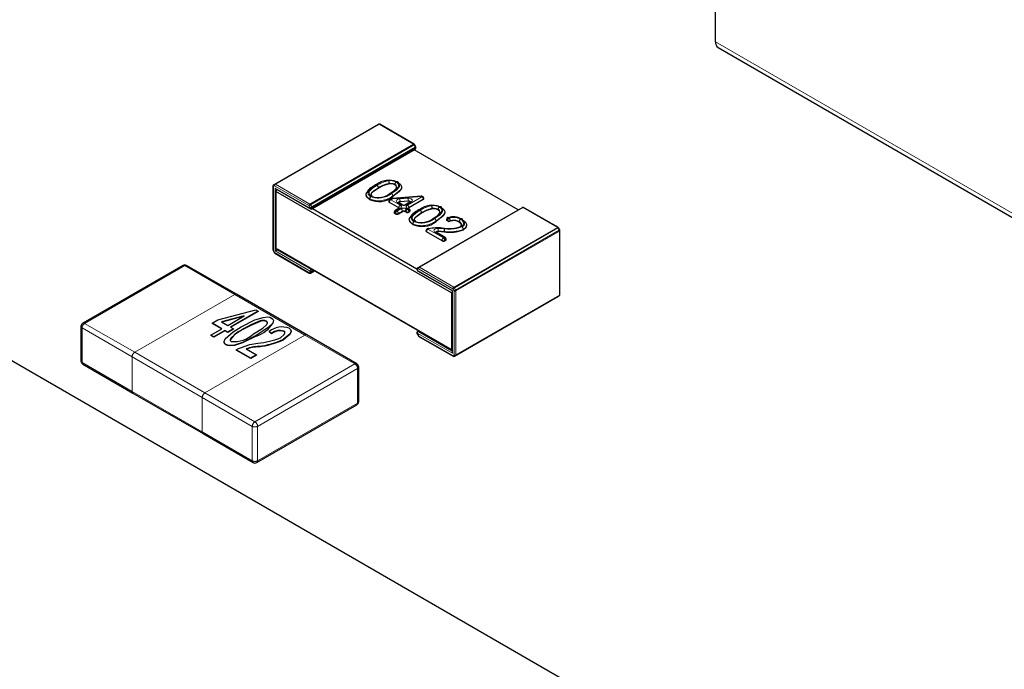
# Model space of a CAD drawing. Header units: millimetres. Extents: x 95 to 199, y 62 to 150.
# Tile 27 of 37: x 163.49 to 167.46, y 117.99 to 120.61. Entities that reach past the tile are written whole.
import ezdxf

# ---------------------------------------------------------------- set-up
doc = ezdxf.new("R2010")
doc.units = ezdxf.units.MM
doc.linetypes.add('PHANTOM', pattern=[12.7, 6.35, -1.27, 1.27, -1.27, 1.27, -1.27])

msp = doc.modelspace()

# ---------------------------------------------------------------- linework, layer by layer
at = {"color": 7, "linetype": 'Continuous', "lineweight": 25}
for p, q in [((166.2974, 120.5168), (166.2974, 121.3361)), ((166.3079, 120.4936), (167.9244, 119.5604)), ((164.5222, 119.9438), (164.9394, 120.1846)), ((165.0828, 120.1047), (164.9444, 120.1846)), ((165.0897, 120.0942), (165.0847, 120.1028)), ((164.6707, 119.8441), (165.0878, 120.085)), ((165.5025, 119.8403), (165.0833, 120.0823)), ((165.0903, 120.0893), (165.0903, 120.0917)), ((164.5172, 119.9409), (164.5222, 119.9438)), ((164.9824, 119.9467), (164.9824, 119.9451)), ((165.0052, 119.9425), (165.0052, 119.9408)), ((164.5147, 119.9366), (164.5147, 119.6786)), ((164.5232, 119.928), (164.5267, 119.9243)), ((164.5267, 119.9243), (164.6657, 119.8441)), ((164.5267, 119.9138), (164.5313, 119.9217)), ((165.2338, 119.5055), (164.5267, 119.9138)), ((164.5267, 119.9138), (164.5267, 119.6851)), ((164.8893, 119.9022), (164.8893, 119.8995)), ((164.9394, 119.9294), (164.9394, 119.9278)), ((164.9039, 119.8838), (164.9039, 119.8821)), ((164.9811, 119.8746), (164.9811, 119.8729)), ((165.0215, 119.8477), (164.9835, 119.8697)), ((164.9921, 119.8855), (164.9851, 119.8815)), ((165.1122, 119.8953), (164.9955, 119.8865)), ((165.0343, 119.8614), (165.0201, 119.8696)), ((165.0591, 119.8746), (165.0264, 119.8722)), ((165.0675, 119.8721), (165.049, 119.8614)), ((165.1201, 119.8814), (165.0618, 119.8477)), ((165.1185, 119.8932), (165.1167, 119.8942)), ((165.1225, 119.8847), (165.1225, 119.8863)), ((164.6732, 119.8456), (165.0945, 119.6023)), ((165.0029, 119.8302), (165.0029, 119.8286)), ((165.0084, 119.8234), (165.0052, 119.8253)), ((165.0231, 119.8465), (165.0069, 119.8371)), ((165.036, 119.8328), (165.0197, 119.8234)), ((165.0231, 119.8465), (165.0231, 119.8464)), ((165.0505, 119.831), (165.0473, 119.8328)), ((165.0633, 119.8447), (165.0602, 119.8465)), ((165.065, 119.8328), (165.0618, 119.831)), ((165.0673, 119.8361), (165.0673, 119.8377)), ((165.102, 119.609), (165.5192, 119.8499)), ((165.1134, 119.8289), (165.1134, 119.8273)), ((165.1565, 119.8462), (165.1565, 119.8446)), ((165.1793, 119.842), (165.1793, 119.8404)), ((165.6627, 119.7699), (165.5242, 119.8499)), ((165.0634, 119.8017), (165.0634, 119.799)), ((165.0779, 119.7833), (165.0779, 119.7817)), ((165.2134, 119.8017), (165.2134, 119.8001)), ((165.2179, 119.7953), (165.2152, 119.7972)), ((165.2647, 119.7927), (165.2647, 119.7911)), ((165.131, 119.7562), (165.131, 119.7546)), ((165.1955, 119.7154), (165.1334, 119.7513)), ((165.2084, 119.7291), (165.1717, 119.7503)), ((165.2039, 119.7532), (165.2039, 119.7516)), ((165.2712, 119.7725), (165.2733, 119.7745)), ((165.2817, 119.7619), (165.2817, 119.7603)), ((165.6695, 119.7594), (165.6645, 119.7681)), ((165.6702, 119.499), (165.6702, 119.7569)), ((165.2101, 119.7173), (165.2069, 119.7154)), ((165.2124, 119.7205), (165.2124, 119.7222)), ((164.5153, 119.6761), (164.5203, 119.6675)), ((164.5222, 119.6657), (164.6607, 119.5857)), ((164.5232, 119.6749), (164.5303, 119.679)), ((164.5267, 119.6851), (165.2338, 119.2769)), ((164.5338, 119.681), (164.5267, 119.6851)), ((164.5338, 119.681), (164.5303, 119.679)), ((165.2359, 119.2757), (164.5338, 119.681)), ((164.1515, 119.6165), (163.7485, 119.3838)), ((164.3681, 119.5002), (164.1665, 119.6165)), ((164.6657, 119.5857), (164.6823, 119.5953)), ((165.0945, 119.6018), (165.0945, 119.5994)), ((165.097, 119.6062), (165.102, 119.609)), ((165.097, 119.5951), (165.2359, 119.5149)), ((165.2359, 119.5091), (165.2338, 119.5055)), ((165.2338, 119.5055), (165.2338, 119.2769)), ((165.2359, 119.5149), (165.2374, 119.5158)), ((165.2359, 119.5149), (165.2359, 119.2676)), ((164.6509, 119.3369), (164.3681, 119.5002)), ((165.2455, 119.251), (165.6627, 119.4918)), ((165.6627, 119.4918), (165.6677, 119.4947)), ((164.2925, 119.3978), (164.4462, 119.4382)), ((164.4555, 119.4328), (164.3437, 119.3683)), ((164.4555, 119.4312), (164.3452, 119.3675)), ((164.4462, 119.4382), (164.4555, 119.4328)), ((164.4555, 119.4328), (164.4555, 119.4312)), ((164.2692, 119.3844), (164.2925, 119.3978)), ((164.3088, 119.3616), (164.2692, 119.3844)), ((164.2692, 119.3844), (164.2692, 119.3828)), ((164.3989, 119.4135), (164.3071, 119.3894)), ((164.3071, 119.3894), (164.3321, 119.375)), ((164.3937, 119.4105), (164.309, 119.3883)), ((164.3321, 119.375), (164.3989, 119.4135)), ((164.4624, 119.393), (164.4624, 119.3913)), ((164.488, 119.3925), (164.488, 119.3909)), ((163.741, 119.3708), (163.741, 119.232)), ((164.2646, 119.336), (164.3088, 119.3616)), ((164.3074, 119.3607), (164.2692, 119.3828)), ((164.3205, 119.3548), (164.2762, 119.3293)), ((164.3205, 119.3532), (164.2762, 119.3277)), ((164.3321, 119.3481), (164.3205, 119.3548)), ((164.3205, 119.3548), (164.3205, 119.3532)), ((164.3321, 119.3465), (164.3205, 119.3532)), ((164.3554, 119.3616), (164.3321, 119.3481)), ((164.3554, 119.3599), (164.3321, 119.3465)), ((164.3321, 119.3481), (164.3321, 119.3465)), ((164.3437, 119.3683), (164.3554, 119.3616)), ((164.3554, 119.3616), (164.3554, 119.3599)), ((164.5091, 119.3427), (164.4997, 119.3508)), ((164.4997, 119.3508), (164.4997, 119.3492)), ((164.5091, 119.3411), (164.4997, 119.3492)), ((164.5583, 119.352), (164.5583, 119.3503)), ((165.0945, 119.3463), (165.0945, 119.3439)), ((165.1016, 119.3533), (165.097, 119.3506)), ((164.2762, 119.3293), (164.2646, 119.336)), ((164.2646, 119.336), (164.2646, 119.3344)), ((164.2762, 119.3277), (164.2646, 119.3344)), ((164.2762, 119.3293), (164.2762, 119.3277)), ((164.5091, 119.3427), (164.5091, 119.3411)), ((164.5567, 119.3192), (164.5567, 119.3175)), ((164.8524, 119.2205), (164.6509, 119.3369)), ((165.0952, 119.3414), (165.1002, 119.3328)), ((165.102, 119.3309), (165.2405, 119.251)), ((163.4079, 119.2647), (166.9463, 117.2221)), ((164.3251, 119.2984), (164.3251, 119.2968)), ((164.4252, 119.2433), (164.367, 119.2769)), ((164.367, 119.2769), (164.367, 119.2752)), ((164.4252, 119.2416), (164.367, 119.2752)), ((164.4066, 119.2809), (164.4485, 119.2567)), ((164.4567, 119.2909), (164.4567, 119.2893)), ((165.2338, 119.2769), (165.2359, 119.2757)), ((165.2359, 119.2676), (165.2374, 119.2626)), ((164.4485, 119.2567), (164.4252, 119.2433)), ((164.4485, 119.2551), (164.4252, 119.2416)), ((164.4252, 119.2433), (164.4252, 119.2416)), ((164.4485, 119.2567), (164.4485, 119.2551)), ((163.7485, 119.219), (163.95, 119.1027)), ((164.8599, 119.0687), (164.8599, 119.2075)), ((163.95, 119.1027), (164.2329, 118.9394)), ((164.4494, 118.8231), (164.8524, 119.0557)), ((164.2329, 118.9394), (164.4344, 118.8231))]:
    msp.add_line(p, q, dxfattribs=at)
at = {"color": 8, "linetype": 'PHANTOM', "lineweight": 18}
for p, q in [((166.2974, 120.5168), (167.9139, 119.5837)), ((164.9419, 120.1844), (164.5247, 119.9435)), ((165.0803, 120.1044), (164.9419, 120.1844)), ((164.6632, 119.8636), (165.0803, 120.1044)), ((165.0828, 120.1018), (164.6657, 119.8609)), ((165.0878, 120.0931), (165.0828, 120.1018)), ((164.6707, 119.8523), (165.0878, 120.0931)), ((165.0889, 120.0896), (164.6717, 119.8488)), ((164.6717, 119.8464), (165.0889, 120.0872)), ((165.0889, 120.0872), (165.0889, 120.0896)), ((164.5247, 119.9435), (164.6632, 119.8636)), ((164.5211, 119.9374), (164.5161, 119.9345)), ((164.5161, 119.9345), (164.5161, 119.6766)), ((164.6596, 119.8575), (164.5211, 119.9374)), ((164.5232, 119.928), (164.6646, 119.8464)), ((164.5232, 119.6749), (164.5232, 119.928)), ((164.5303, 119.9223), (164.5303, 119.9199)), ((164.6657, 119.8609), (164.6707, 119.8523)), ((165.0215, 119.8494), (164.9835, 119.8713)), ((164.9835, 119.8713), (164.9835, 119.8697)), ((164.9961, 119.8851), (164.9891, 119.8811)), ((164.9891, 119.8811), (165.0271, 119.8592)), ((165.1127, 119.8938), (164.9961, 119.8851)), ((164.9974, 119.8959), (164.9974, 119.8943)), ((165.0303, 119.861), (165.0161, 119.8692)), ((165.0253, 119.8849), (165.0581, 119.8874)), ((165.0591, 119.8763), (165.0264, 119.8738)), ((165.0264, 119.8738), (165.0264, 119.8722)), ((165.0715, 119.8717), (165.053, 119.861)), ((165.0562, 119.8592), (165.1145, 119.8928)), ((165.0591, 119.8746), (165.0591, 119.8763)), ((165.1201, 119.883), (165.0618, 119.8494)), ((165.1145, 119.8928), (165.1127, 119.8938)), ((165.1201, 119.8814), (165.1201, 119.883)), ((164.6646, 119.8488), (164.6596, 119.8575)), ((164.6646, 119.8464), (164.6646, 119.8488)), ((164.6717, 119.8488), (164.6717, 119.8464)), ((165.0084, 119.8251), (165.0052, 119.8269)), ((165.0052, 119.8269), (165.0052, 119.8253)), ((165.0084, 119.8234), (165.0084, 119.8251)), ((165.0271, 119.8461), (165.0109, 119.8367)), ((165.0109, 119.8367), (165.0141, 119.8349)), ((165.0141, 119.8349), (165.0303, 119.8443)), ((165.036, 119.8345), (165.0197, 119.8251)), ((165.0197, 119.8251), (165.0197, 119.8234)), ((165.0215, 119.8477), (165.0215, 119.8494)), ((165.036, 119.8328), (165.036, 119.8345)), ((165.0505, 119.8326), (165.0473, 119.8345)), ((165.0473, 119.8345), (165.0473, 119.8328)), ((165.0505, 119.831), (165.0505, 119.8326)), ((165.053, 119.8443), (165.0562, 119.8424)), ((165.0593, 119.8443), (165.0562, 119.8461)), ((165.0562, 119.8424), (165.0593, 119.8443)), ((165.0618, 119.8494), (165.0618, 119.8477)), ((165.065, 119.8345), (165.0618, 119.8326)), ((165.0618, 119.8326), (165.0618, 119.831)), ((165.065, 119.8328), (165.065, 119.8345)), ((165.5217, 119.8496), (165.1045, 119.6088)), ((165.6602, 119.7697), (165.5217, 119.8496)), ((165.1714, 119.7954), (165.1714, 119.7938)), ((165.2179, 119.7969), (165.2152, 119.7988)), ((165.2152, 119.7988), (165.2152, 119.7972)), ((165.2179, 119.7953), (165.2179, 119.7969)), ((165.2214, 119.8082), (165.2241, 119.8064)), ((165.2285, 119.796), (165.2285, 119.7943)), ((165.1955, 119.7171), (165.1334, 119.753)), ((165.1334, 119.753), (165.1334, 119.7513)), ((165.1425, 119.7639), (165.139, 119.7627)), ((165.139, 119.7627), (165.2012, 119.7269)), ((165.2044, 119.7287), (165.1677, 119.7499)), ((165.1796, 119.7545), (165.1796, 119.7529)), ((165.243, 119.5288), (165.6602, 119.7697)), ((165.6627, 119.7671), (165.2455, 119.5262)), ((165.2505, 119.5175), (165.6677, 119.7584)), ((165.6687, 119.7549), (165.2515, 119.5141)), ((165.6677, 119.7584), (165.6627, 119.7671)), ((165.6687, 119.497), (165.6687, 119.7549)), ((165.1955, 119.7154), (165.1955, 119.7171)), ((165.2012, 119.7269), (165.2044, 119.7287)), ((165.2101, 119.7189), (165.2069, 119.7171)), ((165.2069, 119.7171), (165.2069, 119.7154)), ((165.2101, 119.7173), (165.2101, 119.7189)), ((164.5161, 119.6766), (164.5211, 119.6679)), ((164.5211, 119.6679), (164.6596, 119.588)), ((164.6646, 119.5933), (164.5232, 119.6749)), ((164.5303, 119.6831), (164.5303, 119.679)), ((164.5303, 119.679), (164.6682, 119.5994)), ((164.159, 119.6157), (163.756, 119.3831)), ((164.3606, 119.4994), (164.159, 119.6157)), ((164.6596, 119.588), (164.6646, 119.5909)), ((164.6646, 119.5909), (164.6646, 119.5933)), ((164.6707, 119.5886), (164.6657, 119.5857)), ((164.6682, 119.5994), (164.6717, 119.6014)), ((164.6823, 119.5953), (164.6707, 119.5886)), ((164.6788, 119.5974), (164.6717, 119.5933)), ((164.6717, 119.5909), (164.6808, 119.5962)), ((164.6717, 119.5933), (164.6717, 119.5909)), ((165.101, 119.6027), (165.096, 119.5998)), ((165.096, 119.5998), (165.096, 119.5974)), ((165.096, 119.5974), (165.2374, 119.5158)), ((165.2394, 119.5227), (165.101, 119.6027)), ((165.1045, 119.6088), (165.243, 119.5288)), ((165.2374, 119.5158), (165.2374, 119.2626)), ((165.2444, 119.5141), (165.2394, 119.5227)), ((165.2444, 119.2562), (165.2444, 119.5141)), ((165.2455, 119.5262), (165.2505, 119.5175)), ((165.2515, 119.5141), (165.2515, 119.2562)), ((163.9575, 119.2667), (164.3606, 119.4994)), ((164.6434, 119.3361), (164.3606, 119.4994)), ((165.6677, 119.4947), (165.2505, 119.2539)), ((165.2515, 119.2562), (165.6687, 119.497)), ((163.756, 119.3831), (163.9575, 119.2667)), ((163.9469, 119.2484), (163.7454, 119.3647)), ((163.7454, 119.3647), (163.7454, 119.2259)), ((164.3985, 119.3622), (164.3985, 119.3606)), ((165.096, 119.3443), (165.096, 119.3419)), ((165.2374, 119.2626), (165.096, 119.3443)), ((165.103, 119.3524), (165.0995, 119.3504)), ((165.0995, 119.3504), (165.2359, 119.2716)), ((164.6434, 119.3361), (164.2404, 119.1035)), ((164.4473, 119.334), (164.4473, 119.3323)), ((164.8449, 119.2198), (164.6434, 119.3361)), ((165.096, 119.3419), (165.101, 119.3332)), ((165.101, 119.3332), (165.2394, 119.2533)), ((163.9575, 119.2667), (164.2404, 119.1035)), ((163.7454, 119.2259), (163.9469, 119.1096)), ((164.2297, 119.0851), (163.9469, 119.2484)), ((163.9469, 119.2484), (163.9469, 119.1096)), ((165.2394, 119.2533), (165.2444, 119.2562)), ((165.2505, 119.2539), (165.2455, 119.251)), ((164.4419, 118.9871), (164.8449, 119.2198)), ((164.8555, 119.2014), (164.4525, 118.9687)), ((164.8555, 119.0626), (164.8555, 119.2014)), ((163.9469, 119.1096), (164.2297, 118.9463)), ((164.4313, 118.9687), (164.2297, 119.0851)), ((164.2297, 118.9463), (164.2297, 119.0851)), ((164.2404, 119.1035), (164.4419, 118.9871)), ((164.4525, 118.8299), (164.8555, 119.0626)), ((164.4313, 118.8299), (164.4313, 118.9687)), ((164.4525, 118.9687), (164.4525, 118.8299)), ((164.2297, 118.9463), (164.4313, 118.8299))]:
    msp.add_line(p, q, dxfattribs=at)
at = {"color": 8, "linetype": 'PHANTOM', "lineweight": 18, "flags": 128}
for points in [[(164.9444, 120.1846), (164.9438, 120.1848), (164.9432, 120.1848), (164.9425, 120.1847), (164.9419, 120.1844), (164.9419, 120.1844)], [(165.0828, 120.1047), (165.0823, 120.1049), (165.0817, 120.1049), (165.081, 120.1047), (165.0803, 120.1044), (165.0803, 120.1044)], [(165.0847, 120.1028), (165.0846, 120.1028), (165.0844, 120.1027), (165.084, 120.1024), (165.0835, 120.1021), (165.0828, 120.1018), (165.0828, 120.1018)], [(165.0897, 120.0942), (165.0896, 120.0941), (165.0894, 120.094), (165.089, 120.0938), (165.0885, 120.0935), (165.0878, 120.0931), (165.0878, 120.0931)], [(165.0889, 120.0896), (165.0895, 120.0901), (165.09, 120.0906), (165.0902, 120.0911), (165.0903, 120.0917), (165.0903, 120.0917)], [(165.0889, 120.0872), (165.0895, 120.0877), (165.09, 120.0882), (165.0902, 120.0887), (165.0903, 120.0893), (165.0903, 120.0893)], [(164.9113, 119.8946), (164.9077, 119.8969), (164.903, 119.9024), (164.9015, 119.9097), (164.9042, 119.9168), (164.916, 119.9279), (164.9338, 119.9392)], [(165.0109, 119.9523), (165.012, 119.9516), (165.0182, 119.9461), (165.0208, 119.9392), (165.0194, 119.9321), (165.0062, 119.9188), (164.9885, 119.9075)], [(164.9917, 119.9057), (165.0142, 119.9212), (165.0239, 119.9341), (165.0245, 119.9404), (165.0213, 119.9465), (165.0143, 119.9523), (165.0129, 119.9531)], [(164.5147, 119.9366), (164.5148, 119.936), (164.515, 119.9355), (164.5155, 119.935), (164.5161, 119.9345), (164.5161, 119.9345)], [(164.9394, 119.9294), (164.9223, 119.9185), (164.9116, 119.9085), (164.9095, 119.9029), (164.9097, 119.9021)], [(164.6657, 119.8609), (164.6649, 119.8605), (164.6641, 119.86), (164.6633, 119.8596), (164.6624, 119.8591), (164.6616, 119.8586), (164.6608, 119.8582), (164.6602, 119.8578), (164.6596, 119.8575)], [(165.0161, 119.8692), (165.0134, 119.8713), (165.0118, 119.8737), (165.0114, 119.8762), (165.0123, 119.8787), (165.0143, 119.881), (165.0173, 119.8829), (165.0211, 119.8842), (165.0253, 119.8849)], [(165.0581, 119.8874), (165.063, 119.8873), (165.0677, 119.8863), (165.0717, 119.8846), (165.0745, 119.8823), (165.076, 119.8796), (165.0759, 119.8767), (165.0744, 119.874), (165.0715, 119.8717)], [(164.6707, 119.8523), (164.6699, 119.8519), (164.6691, 119.8514), (164.6683, 119.8509), (164.6674, 119.8504), (164.6666, 119.8499), (164.6658, 119.8495), (164.6652, 119.8491), (164.6646, 119.8488)], [(164.6707, 119.8441), (164.6711, 119.8445), (164.6714, 119.845), (164.6716, 119.8456), (164.6717, 119.8464), (164.6717, 119.8464)], [(165.0853, 119.7941), (165.0818, 119.7965), (165.077, 119.8019), (165.0756, 119.8092), (165.0782, 119.8163), (165.09, 119.8274), (165.1079, 119.8388)], [(165.1134, 119.8289), (165.0963, 119.818), (165.0856, 119.8081), (165.0836, 119.8025), (165.0837, 119.8016)], [(165.185, 119.8518), (165.186, 119.8511), (165.1923, 119.8456), (165.1949, 119.8387), (165.1934, 119.8317), (165.1803, 119.8184), (165.1626, 119.8071)], [(165.1657, 119.8052), (165.1882, 119.8207), (165.198, 119.8336), (165.1986, 119.84), (165.1953, 119.846), (165.1883, 119.8518), (165.1869, 119.8527)], [(165.5217, 119.8496), (165.5224, 119.85), (165.523, 119.8501), (165.5236, 119.8501), (165.5242, 119.8499), (165.5242, 119.8499)], [(165.2705, 119.8024), (165.2765, 119.7981), (165.2813, 119.7919), (165.2823, 119.7856), (165.2795, 119.779), (165.2735, 119.774), (165.2728, 119.7736), (165.2725, 119.7734)], [(165.2759, 119.7717), (165.2804, 119.7747), (165.2855, 119.7811), (165.2864, 119.788), (165.2832, 119.7948), (165.2747, 119.802), (165.2725, 119.8032)], [(165.1677, 119.7499), (165.1648, 119.7521), (165.1633, 119.7548), (165.1631, 119.7576), (165.1645, 119.7603), (165.1671, 119.7626), (165.1709, 119.7644), (165.1753, 119.7654), (165.1802, 119.7656)], [(165.2039, 119.7532), (165.1917, 119.7539), (165.1796, 119.7545)], [(165.1802, 119.7656), (165.1923, 119.765), (165.2045, 119.7644)], [(165.6602, 119.7697), (165.6609, 119.77), (165.6615, 119.7702), (165.6621, 119.7701), (165.6627, 119.7699), (165.6627, 119.7699)], [(165.6627, 119.7671), (165.6633, 119.7674), (165.6638, 119.7677), (165.6642, 119.7679), (165.6644, 119.7681), (165.6645, 119.7681)], [(165.6677, 119.7584), (165.6683, 119.7588), (165.6688, 119.7591), (165.6692, 119.7593), (165.6694, 119.7594), (165.6695, 119.7594)], [(165.6687, 119.7549), (165.6693, 119.7553), (165.6698, 119.7558), (165.6701, 119.7564), (165.6702, 119.7569), (165.6702, 119.7569)], [(164.5147, 119.6786), (164.5148, 119.6781), (164.515, 119.6775), (164.5155, 119.677), (164.5161, 119.6766), (164.5161, 119.6766)], [(164.5153, 119.6761), (164.5153, 119.6761), (164.5154, 119.6762), (164.5157, 119.6764), (164.5161, 119.6766), (164.5161, 119.6766)], [(164.5203, 119.6675), (164.5203, 119.6675), (164.5204, 119.6675), (164.5207, 119.6677), (164.5211, 119.6679), (164.5211, 119.6679)], [(164.5222, 119.6657), (164.5217, 119.666), (164.5214, 119.6665), (164.5212, 119.6672), (164.5211, 119.6679), (164.5211, 119.6679)], [(165.0945, 119.6018), (165.0946, 119.6013), (165.0949, 119.6007), (165.0953, 119.6002), (165.096, 119.5998), (165.096, 119.5998)], [(165.0945, 119.5994), (165.0946, 119.5989), (165.0949, 119.5983), (165.0953, 119.5978), (165.096, 119.5974), (165.096, 119.5974)], [(165.097, 119.5951), (165.0965, 119.5955), (165.0962, 119.596), (165.096, 119.5966), (165.096, 119.5974), (165.096, 119.5974)], [(165.2394, 119.5227), (165.24, 119.523), (165.2407, 119.5234), (165.2414, 119.5239), (165.2422, 119.5243), (165.2431, 119.5248), (165.2439, 119.5253), (165.2447, 119.5258), (165.2455, 119.5262)], [(165.2444, 119.5141), (165.245, 119.5144), (165.2457, 119.5148), (165.2464, 119.5152), (165.2472, 119.5157), (165.2481, 119.5162), (165.2489, 119.5167), (165.2497, 119.5171), (165.2505, 119.5175)], [(165.6687, 119.497), (165.6693, 119.4974), (165.6698, 119.4979), (165.6701, 119.4985), (165.6702, 119.499), (165.6702, 119.499)], [(165.0945, 119.3463), (165.0946, 119.3457), (165.0949, 119.3452), (165.0953, 119.3447), (165.096, 119.3443), (165.096, 119.3443)], [(165.0945, 119.3439), (165.0946, 119.3434), (165.0949, 119.3428), (165.0953, 119.3423), (165.096, 119.3419), (165.096, 119.3419)], [(165.0995, 119.3504), (165.0988, 119.3507), (165.0981, 119.3509), (165.0975, 119.3508), (165.097, 119.3506), (165.097, 119.3506)], [(165.0952, 119.3414), (165.0952, 119.3414), (165.0953, 119.3415), (165.0955, 119.3416), (165.096, 119.3419), (165.096, 119.3419)], [(165.1002, 119.3328), (165.1002, 119.3328), (165.1003, 119.3328), (165.1005, 119.333), (165.101, 119.3332), (165.101, 119.3332)]]:
    msp.add_lwpolyline(points, dxfattribs=at)
at = {"color": 7, "linetype": 'Continuous', "lineweight": 25, "flags": 128}
for points in [[(164.9248, 119.9378), (164.9249, 119.939), (164.9252, 119.94), (164.9257, 119.9408), (164.9264, 119.9414), (164.9273, 119.9417), (164.9283, 119.9417), (164.9293, 119.9415), (164.9304, 119.941)], [(164.9824, 119.9451), (164.9567, 119.9368), (164.9394, 119.9278)], [(164.9829, 119.9043), (164.9829, 119.9043), (164.9999, 119.9152), (165.0117, 119.9269), (165.0128, 119.9325), (165.0108, 119.9378), (165.0061, 119.9419), (165.0052, 119.9425)], [(165.0184, 119.9499), (165.0185, 119.9499), (165.0285, 119.9419), (165.0325, 119.9345), (165.0317, 119.9265), (165.021, 119.9123), (165.01, 119.9037), (164.9974, 119.8959)], [(165.0127, 119.9303), (165.0128, 119.9308), (165.0108, 119.9362), (165.0052, 119.9408)], [(165.0129, 119.9531), (165.014, 119.9537), (165.015, 119.9539), (165.016, 119.9539), (165.0168, 119.9536), (165.0175, 119.953), (165.018, 119.9522), (165.0183, 119.9511), (165.0184, 119.9499)], [(164.8897, 119.9022), (164.8894, 119.9036), (164.8895, 119.9047)], [(164.9039, 119.8821), (164.8916, 119.8929), (164.89, 119.9006)], [(164.9394, 119.9278), (164.9146, 119.9105), (164.9106, 119.9054), (164.9096, 119.9004)], [(164.9154, 119.8948), (164.9146, 119.8953), (164.911, 119.8983), (164.9097, 119.9005), (164.9097, 119.9021)], [(165.0322, 119.93), (165.0325, 119.9271), (165.0288, 119.9196), (164.9974, 119.8943)], [(165.0201, 119.8696), (165.0192, 119.8702), (165.0192, 119.8703)], [(165.0684, 119.8727), (165.0684, 119.8728), (165.0678, 119.8723), (165.0675, 119.8721), (165.0675, 119.8721)], [(165.0231, 119.8464), (165.0225, 119.847), (165.0215, 119.8477)], [(165.0241, 119.8472), (165.0238, 119.8469), (165.0231, 119.8465)], [(165.0602, 119.8465), (165.0597, 119.8468), (165.0592, 119.8472), (165.0592, 119.8472)], [(165.0618, 119.8477), (165.0608, 119.847), (165.0602, 119.8464)], [(165.1134, 119.8273), (165.0887, 119.81), (165.0847, 119.8049), (165.0837, 119.7999)], [(165.0989, 119.8373), (165.099, 119.8385), (165.0993, 119.8395), (165.0998, 119.8403), (165.1005, 119.8409), (165.1013, 119.8412), (165.1023, 119.8413), (165.1034, 119.841), (165.1045, 119.8405)], [(165.1565, 119.8446), (165.1307, 119.8363), (165.1134, 119.8273)], [(165.157, 119.8038), (165.157, 119.8038), (165.174, 119.8147), (165.1858, 119.8264), (165.1869, 119.832), (165.1849, 119.8373), (165.1802, 119.8415), (165.1793, 119.842)], [(165.1925, 119.8494), (165.1925, 119.8494), (165.2025, 119.8415), (165.2065, 119.8341), (165.2058, 119.826), (165.195, 119.8118), (165.184, 119.8032), (165.1714, 119.7954)], [(165.2063, 119.8295), (165.2065, 119.8266), (165.2028, 119.8191), (165.1714, 119.7938)], [(165.1868, 119.8298), (165.1869, 119.8303), (165.1848, 119.8358), (165.1793, 119.8404)], [(165.1869, 119.8527), (165.188, 119.8532), (165.1891, 119.8534), (165.19, 119.8534), (165.1909, 119.8531), (165.1916, 119.8525), (165.1921, 119.8517), (165.1924, 119.8507), (165.1925, 119.8494)], [(165.0638, 119.8017), (165.0634, 119.8031), (165.0635, 119.8042)], [(165.0779, 119.7817), (165.0657, 119.7925), (165.064, 119.8001)], [(165.0894, 119.7943), (165.0887, 119.7948), (165.085, 119.7978), (165.0838, 119.8), (165.0838, 119.8016)], [(165.2736, 119.7777), (165.2739, 119.7815), (165.2706, 119.7867), (165.2647, 119.7911)], [(165.2781, 119.8), (165.278, 119.8013), (165.2777, 119.8023), (165.2771, 119.8031), (165.2765, 119.8037), (165.2756, 119.804), (165.2747, 119.804), (165.2736, 119.8038), (165.2725, 119.8032)], [(165.2781, 119.8), (165.2781, 119.8), (165.2904, 119.7902), (165.2944, 119.7819), (165.2933, 119.7734), (165.287, 119.7655), (165.2817, 119.7619)], [(165.1402, 119.765), (165.1395, 119.7648), (165.1362, 119.7637)], [(165.1717, 119.7503), (165.1708, 119.7509), (165.1708, 119.7509)], [(165.2942, 119.7779), (165.2945, 119.7771), (165.291, 119.768), (165.2817, 119.7603)], [(164.3867, 119.3689), (164.4422, 119.397), (164.4745, 119.4073), (164.4926, 119.4089), (164.5015, 119.4076), (164.5091, 119.4046)], [(164.4624, 119.393), (164.425, 119.3768), (164.3985, 119.3622)], [(164.4624, 119.3913), (164.425, 119.3752), (164.3985, 119.3606)], [(164.4357, 119.3407), (164.4732, 119.3642), (164.4884, 119.3775), (164.4921, 119.3852), (164.4915, 119.3891), (164.488, 119.3925)], [(164.5091, 119.4046), (164.5143, 119.4002), (164.5166, 119.395), (164.5144, 119.3845), (164.4959, 119.3661), (164.4473, 119.334)], [(164.4912, 119.3817), (164.4921, 119.3835), (164.4915, 119.3875), (164.488, 119.3909)], [(164.3215, 119.3207), (164.3548, 119.3491), (164.3867, 119.3689)], [(164.3985, 119.3622), (164.3611, 119.3388), (164.346, 119.3255), (164.3423, 119.3179), (164.3427, 119.3139), (164.3461, 119.3105)], [(164.5444, 119.3255), (164.5595, 119.3378), (164.5627, 119.3451), (164.5618, 119.3488), (164.5583, 119.352)], [(164.5795, 119.3639), (164.5856, 119.3586), (164.5876, 119.3523), (164.5824, 119.3399), (164.5567, 119.3192)], [(164.5865, 119.3541), (164.5876, 119.3507), (164.5824, 119.3383), (164.5567, 119.3175)], [(164.5622, 119.3457), (164.5618, 119.3472), (164.5583, 119.3503)], [(164.3251, 119.2984), (164.319, 119.304), (164.3174, 119.3105), (164.3215, 119.3207)], [(164.3251, 119.2968), (164.319, 119.3023), (164.318, 119.3064)], [(164.4473, 119.334), (164.3919, 119.3059), (164.3596, 119.2957), (164.3415, 119.294), (164.3326, 119.2953), (164.3251, 119.2984)], [(164.4473, 119.3323), (164.3919, 119.3043), (164.3596, 119.294), (164.3415, 119.2924), (164.3326, 119.2937), (164.3251, 119.2968)], [(164.367, 119.2769), (164.3761, 119.2818), (164.3837, 119.2853)], [(164.3837, 119.2853), (164.4213, 119.2978), (164.4539, 119.3035)]]:
    msp.add_lwpolyline(points, dxfattribs=at)
at = {"color": 7, "linetype": 'Continuous', "lineweight": 25}
for centre, radius, start, end in [((166.3229, 120.5143), 0.0256, 174.3796, 234.302), ((164.9419, 120.1803), 0.005, 60.0027, 120.0054), ((165.0803, 120.1003), 0.005, 30, 60.0027), ((165.0853, 120.0893), 0.005, 299.9973, 0), ((165.0853, 120.0917), 0.005, 0, 30), ((164.5197, 119.9366), 0.005, 120.0054, 180), ((164.954, 119.8823), 0.0633, 111.8493, 153.3592), ((164.9819, 119.8773), 0.0819, 67.8284, 128.9355), ((164.927, 119.9289), 0.0124, 2.5205, 56.7134), ((164.939, 119.9468), 0.0434, 359.8395, 14.6261), ((164.9873, 119.9075), 0.0378, 61.6892, 97.373), ((165.0174, 119.942), 0.0122, 122.2108, 177.598), ((164.9502, 119.8752), 0.0675, 112.0898, 154.1382), ((164.8964, 119.9038), 0.00692, 80.9703, 172.9118), ((164.9386, 119.9685), 0.0788, 249.7165, 309.326), ((164.9413, 119.9598), 0.0863, 244.2495, 310.5149), ((164.9163, 119.8832), 0.0125, 123.5433, 177.4343), ((164.9135, 119.8917), 0.00365, 58.8546, 127.7186), ((164.9891, 119.8746), 0.008, 119.9973, 180), ((164.9851, 119.8733), 0.00402, 185.6948, 245.6253), ((164.9961, 119.8786), 0.008, 94.2725, 119.9973), ((165.0264, 119.8634), 0.00878, 90.2366, 135.3753), ((165.0417, 119.8752), 0.0156, 242.381, 297.5802), ((165.0606, 119.865), 0.00971, 46.0596, 98.972), ((165.1127, 119.8873), 0.008, 60.0027, 94.2725), ((165.1145, 119.8863), 0.008, 0, 60.0027), ((165.1185, 119.8851), 0.00402, 294.3747, 354.3052), ((164.6682, 119.8484), 0.005, 240.0027, 299.9973), ((165.0109, 119.8302), 0.008, 119.9973, 180), ((165.0069, 119.829), 0.00402, 185.6948, 245.6253), ((165.0141, 119.8344), 0.0123, 242.6097, 297.3903), ((165.0417, 119.8219), 0.0123, 62.6097, 117.3903), ((165.0562, 119.8419), 0.0123, 242.6097, 297.3903), ((165.0593, 119.8377), 0.008, 0, 60.0027), ((165.1243, 119.7747), 0.0675, 112.0898, 154.1382), ((165.0633, 119.8365), 0.00402, 294.3747, 354.3052), ((165.1281, 119.7818), 0.0633, 111.8493, 153.3592), ((165.156, 119.7768), 0.0819, 67.8284, 128.9355), ((165.101, 119.8284), 0.0124, 2.5205, 56.7134), ((165.113, 119.8463), 0.0434, 359.8395, 14.6261), ((165.1613, 119.8071), 0.0378, 61.6892, 97.373), ((165.1915, 119.8415), 0.0122, 122.2108, 177.598), ((165.5217, 119.8456), 0.005, 60.0027, 120.0054), ((165.0704, 119.8033), 0.00692, 80.9703, 172.9118), ((165.1154, 119.8594), 0.0863, 244.2495, 310.5149), ((165.0904, 119.7827), 0.0125, 123.5433, 177.4343), ((165.1126, 119.868), 0.0788, 249.7165, 309.326), ((165.0875, 119.7912), 0.00365, 58.8546, 127.7186), ((165.2214, 119.8017), 0.008, 110.1241, 180), ((165.217, 119.8003), 0.00361, 183.2584, 240.2024), ((165.2242, 119.8058), 0.0122, 239.1555, 290.8205), ((165.2193, 119.8065), 0.00279, 38.8151, 102.0154), ((165.2418, 119.7533), 0.0587, 58.4501, 110.3678), ((165.2431, 119.7544), 0.0425, 59.4967, 110.1154), ((165.2768, 119.7921), 0.0121, 121.2794, 177.1267), ((165.2653, 119.7822), 0.00899, 289.9133, 347.4859), ((165.139, 119.7562), 0.008, 110.7235, 180), ((165.135, 119.7549), 0.00394, 184.9843, 246.3359), ((165.1405, 119.7627), 0.00234, 30.7124, 96.5022), ((165.1789, 119.5992), 0.1686, 84.0876, 102.4642), ((165.1785, 119.7431), 0.00984, 83.8203, 133.3663), ((165.1068, 118.1115), 1.643, 86.615, 87.4624), ((165.2213, 119.9241), 0.1591, 260.9185, 288.7649), ((165.3025, 119.7533), 0.0986, 173.5264, 180.0107), ((165.2273, 119.8942), 0.1446, 260.6502, 292.0729), ((165.2703, 119.7706), 0.0036, 50.7245, 120.049), ((165.2696, 119.7613), 0.0121, 2.7425, 58.4913), ((165.6602, 119.7656), 0.005, 30, 60.0027), ((165.6652, 119.7569), 0.005, 0, 30), ((165.2012, 119.7263), 0.0123, 242.6097, 297.3903), ((165.2044, 119.7222), 0.008, 0, 60.0027), ((165.2084, 119.7209), 0.00402, 294.3747, 354.3052), ((164.5197, 119.6786), 0.005, 180, 210), ((164.5247, 119.67), 0.005, 210, 240.0027), ((164.159, 119.6035), 0.015, 60.0027, 119.9973), ((164.6632, 119.59), 0.005, 240.0027, 300.0054), ((165.0995, 119.6018), 0.005, 120.0054, 180), ((165.0995, 119.5994), 0.005, 180, 240.0027), ((165.6652, 119.499), 0.005, 300.0054, 0), ((163.756, 119.3708), 0.015, 119.9973, 180), ((164.4151, 119.4426), 0.1149, 286.2599, 330.447), ((164.4746, 119.3581), 0.0369, 68.7703, 109.3506), ((164.4746, 119.3565), 0.0369, 68.7703, 109.3506), ((164.4299, 119.2627), 0.1029, 107.7896, 147.479), ((164.5512, 119.2868), 0.0821, 69.8573, 128.8075), ((164.5418, 119.304), 0.0507, 71.0125, 130.2057), ((164.5418, 119.3024), 0.0507, 71.0125, 130.2057), ((165.0995, 119.3463), 0.005, 119.9973, 180), ((165.0995, 119.3439), 0.005, 180, 210), ((164.3585, 119.4217), 0.1119, 263.6362, 313.6501), ((164.4298, 119.6002), 0.2977, 274.6616, 292.6581), ((164.4243, 119.5968), 0.3076, 276.0483, 295.5076), ((164.4243, 119.5951), 0.3076, 276.0483, 295.5076), ((165.1045, 119.3353), 0.005, 210, 240.0027), ((164.4871, 119.0091), 0.2835, 96.1618, 106.4874), ((164.4868, 119.0091), 0.2818, 96.1318, 106.1219), ((163.756, 119.232), 0.015, 180, 240.0027), ((165.243, 119.2553), 0.005, 240.0027, 300.0054), ((164.8449, 119.2075), 0.015, 0, 60.0027), ((164.8449, 119.0687), 0.015, 299.9973, 0), ((164.4419, 118.8361), 0.015, 240.0027, 299.9973)]:
    msp.add_arc(centre, radius, start, end, dxfattribs=at)
at = {"color": 8, "linetype": 'PHANTOM', "lineweight": 18}
for centre, radius, start, end in [((164.9404, 120.1823), 0.00251, 54.3818, 114.314), ((165.0765, 120.0983), 0.00721, 28.8556, 58.0453), ((165.0817, 120.0894), 0.00721, 1.9565, 31.1437), ((165.0865, 120.0869), 0.0024, 304.0564, 7.2558), ((164.5199, 119.9372), 0.00461, 126.3512, 215.1851), ((164.5249, 119.9401), 0.00461, 126.3512, 215.1851), ((164.5288, 119.9371), 0.00768, 122.6055, 177.3945), ((164.5232, 119.9415), 0.00251, 54.3818, 114.314), ((165.0084, 119.8187), 0.1418, 101.1267, 121.738), ((165.0055, 119.827), 0.1219, 100.9093, 122.8494), ((164.9871, 119.9071), 0.0511, 62.2426, 96.853), ((164.987, 119.9075), 0.0394, 62.4359, 96.6262), ((164.915, 119.907), 0.0257, 190.5929, 244.3966), ((164.9152, 119.9104), 0.0178, 179.2724, 251.0527), ((164.9403, 119.9696), 0.082, 247.887, 308.7695), ((164.9852, 119.8953), 0.0122, 2.6726, 57.8422), ((164.6673, 119.8571), 0.00768, 122.6055, 177.3945), ((164.6593, 119.8575), 0.00721, 28.8556, 58.0453), ((164.9397, 119.9737), 0.0968, 248.2493, 306.5151), ((164.9851, 119.875), 0.00402, 185.6948, 245.6253), ((164.9958, 119.8707), 0.0123, 122.6055, 177.3945), ((164.9868, 119.8778), 0.00402, 54.3818, 114.314), ((164.9937, 119.8818), 0.00402, 54.3818, 114.314), ((164.9944, 119.8852), 0.0017, 355.0831, 49.7327), ((165.0184, 119.866), 0.00402, 65.686, 125.6182), ((165.026, 119.8665), 0.00732, 86.7286, 151.7937), ((165.0338, 119.8488), 0.0123, 122.6055, 177.3945), ((164.9658, 119.8738), 0.0606, 359.9946, 10.5619), ((165.0247, 119.8526), 0.00699, 290.7834, 69.2166), ((165.0327, 119.8578), 0.00392, 63.9024, 126.3961), ((165.0417, 119.8828), 0.0246, 242.6097, 297.3903), ((165.0506, 119.8578), 0.00392, 53.5925, 116.2247), ((165.0586, 119.8526), 0.00699, 110.7834, 249.2166), ((165.0495, 119.8488), 0.0123, 2.6055, 57.3945), ((164.9985, 119.8763), 0.0606, 359.9946, 10.5619), ((165.061, 119.8682), 0.00823, 30.564, 102.9193), ((165.0691, 119.8684), 0.00402, 54.3818, 114.314), ((165.1111, 119.894), 0.0017, 355.0831, 49.7327), ((165.1151, 119.8905), 0.00402, 65.686, 125.6182), ((165.1168, 119.8896), 0.00402, 65.686, 125.6182), ((165.1078, 119.8825), 0.0123, 2.6055, 57.3945), ((165.1185, 119.8867), 0.00402, 294.3747, 354.3052), ((164.6682, 119.8556), 0.00769, 242.6097, 297.3903), ((164.6682, 119.8532), 0.00769, 242.6097, 297.3903), ((164.667, 119.8461), 0.0024, 172.7442, 235.9437), ((164.6645, 119.8485), 0.00721, 1.9565, 31.1437), ((165.0069, 119.8306), 0.00402, 185.6948, 245.6253), ((165.0175, 119.8264), 0.0123, 122.6055, 177.3945), ((165.0086, 119.8334), 0.00402, 54.3818, 114.314), ((165.0207, 119.8245), 0.0123, 122.6055, 177.3945), ((165.0141, 119.836), 0.0123, 242.6097, 297.3903), ((165.0075, 119.8245), 0.0123, 2.6055, 57.3945), ((165.0196, 119.8454), 0.00434, 18.3022, 64.4449), ((165.0248, 119.8428), 0.00402, 54.3818, 114.314), ((165.0417, 119.8224), 0.0246, 62.6097, 117.3903), ((165.0237, 119.8339), 0.0123, 2.6055, 57.3945), ((165.0417, 119.8235), 0.0123, 62.6097, 117.3903), ((165.0596, 119.8339), 0.0123, 122.6055, 177.3945), ((165.0628, 119.8321), 0.0123, 122.6055, 177.3945), ((165.0562, 119.8435), 0.0123, 242.6097, 297.3903), ((165.0585, 119.8428), 0.00402, 65.686, 125.6182), ((165.0495, 119.8321), 0.0123, 2.6055, 57.3945), ((165.0617, 119.841), 0.00402, 65.686, 125.6182), ((165.0527, 119.8339), 0.0123, 2.6055, 57.3945), ((165.0637, 119.8455), 0.00433, 115.534, 161.9097), ((165.0633, 119.8381), 0.00402, 294.3747, 354.3052), ((165.1824, 119.7182), 0.1418, 101.1267, 121.738), ((165.1795, 119.7266), 0.1219, 100.9093, 122.8494), ((165.1612, 119.8066), 0.0511, 62.2426, 96.853), ((165.161, 119.807), 0.0394, 62.4359, 96.6262), ((165.5202, 119.8476), 0.00251, 54.3818, 114.314), ((165.089, 119.8065), 0.0257, 190.5929, 244.3966), ((165.0893, 119.8099), 0.0178, 179.2724, 251.0527), ((165.1138, 119.8732), 0.0968, 248.2493, 306.5151), ((165.1144, 119.8691), 0.082, 247.887, 308.7695), ((165.1592, 119.7948), 0.0122, 2.6726, 57.8422), ((165.217, 119.8019), 0.00361, 183.2584, 240.2024), ((165.2266, 119.7981), 0.0113, 116.9171, 176.655), ((165.2292, 119.7962), 0.0113, 116.9171, 176.655), ((165.2242, 119.8074), 0.0122, 239.1555, 290.8205), ((165.2431, 119.7551), 0.0547, 59.9118, 110.3342), ((165.2133, 119.7956), 0.0152, 1.2738, 44.7175), ((165.2432, 119.7565), 0.0421, 59.2337, 110.3785), ((165.2596, 119.7791), 0.0146, 4.8765, 69.5704), ((165.135, 119.7566), 0.00394, 184.9843, 246.3359), ((165.1457, 119.7524), 0.0123, 122.6055, 177.3945), ((165.1368, 119.7609), 0.00286, 40.0199, 102.8757), ((165.17, 119.7466), 0.00402, 65.686, 125.6182), ((165.1782, 119.7463), 0.00829, 80.3093, 148.7941), ((165.2853, 119.7545), 0.1057, 173.9613, 180.0105), ((165.2265, 119.9033), 0.1517, 261.411, 291.3121), ((165.2257, 119.91), 0.1472, 261.7027, 289.9295), ((165.6564, 119.7636), 0.00721, 28.8556, 58.0453), ((165.6615, 119.7547), 0.00721, 1.9565, 31.1437), ((165.2078, 119.7165), 0.0123, 122.6055, 177.3945), ((165.2012, 119.728), 0.0123, 242.6097, 297.3903), ((165.1946, 119.7165), 0.0123, 2.6055, 57.3945), ((165.2067, 119.7254), 0.00402, 65.686, 125.6182), ((165.1978, 119.7183), 0.0123, 2.6055, 57.3945), ((165.2084, 119.7226), 0.00402, 294.3747, 354.3052), ((164.1546, 119.6096), 0.00754, 54.3818, 114.314), ((164.1634, 119.6096), 0.00754, 65.686, 125.6182), ((164.6638, 119.5899), 0.00461, 204.8163, 293.6431), ((164.662, 119.5877), 0.0024, 172.7442, 235.9436), ((164.6723, 119.5929), 0.00768, 122.6055, 177.3945), ((164.6682, 119.6001), 0.00769, 242.6097, 297.3903), ((164.6682, 119.5977), 0.00769, 242.6097, 297.3903), ((164.6688, 119.5928), 0.00461, 204.8163, 293.6431), ((164.664, 119.5929), 0.00768, 2.6055, 57.3945), ((164.6692, 119.5906), 0.00252, 305.698, 5.6204), ((165.0997, 119.6024), 0.00461, 126.3512, 215.1851), ((165.1047, 119.6053), 0.00461, 126.3512, 215.1851), ((165.1086, 119.6023), 0.00768, 122.6055, 177.3945), ((165.103, 119.6068), 0.00251, 54.3818, 114.314), ((165.2471, 119.5224), 0.00768, 122.6055, 177.3945), ((165.2392, 119.5227), 0.00721, 28.8556, 58.0453), ((165.248, 119.5209), 0.00769, 242.6097, 297.3903), ((165.2443, 119.5138), 0.00721, 1.9565, 31.1437), ((164.365, 119.4933), 0.00754, 65.686, 125.6182), ((165.6662, 119.4967), 0.00252, 305.698, 5.6204), ((163.7684, 119.3637), 0.0231, 122.6055, 177.3945), ((163.7516, 119.3769), 0.00754, 54.3818, 114.314), ((163.7485, 119.3716), 0.00754, 185.6948, 245.6253), ((165.1036, 119.3439), 0.00768, 122.6055, 177.3945), ((164.6478, 119.33), 0.00754, 65.686, 125.6182), ((165.1033, 119.3329), 0.0024, 172.7442, 235.9436), ((163.9699, 119.2473), 0.0231, 122.6055, 177.3945), ((163.7485, 119.2328), 0.00754, 185.6948, 245.6253), ((163.7529, 119.2252), 0.00755, 174.3796, 234.302), ((165.2436, 119.2552), 0.00461, 204.8163, 293.6431), ((165.2418, 119.253), 0.0024, 172.7442, 235.9436), ((165.248, 119.263), 0.00769, 242.6097, 297.3903), ((165.2486, 119.2581), 0.00461, 204.8163, 293.6431), ((165.249, 119.2559), 0.00252, 305.698, 5.6204), ((164.8493, 119.2137), 0.00754, 65.686, 125.6182), ((164.8325, 119.2004), 0.0231, 2.6055, 57.3945), ((164.8524, 119.2083), 0.00754, 294.3747, 354.3052), ((163.9544, 119.1088), 0.00755, 174.3796, 234.302), ((164.2528, 119.084), 0.0231, 122.6055, 177.3945), ((164.8524, 119.0695), 0.00754, 294.3747, 354.3052), ((164.848, 119.0619), 0.00755, 305.698, 5.6204), ((164.4543, 118.9677), 0.0231, 122.6055, 177.3945), ((164.4295, 118.9677), 0.0231, 2.6055, 57.3945), ((164.4419, 118.9892), 0.0231, 242.6097, 297.3903), ((164.2373, 118.9455), 0.00755, 174.3796, 234.302), ((164.4388, 118.8292), 0.00755, 174.3796, 234.302), ((164.4419, 118.8504), 0.0231, 242.6097, 297.3903), ((164.445, 118.8292), 0.00755, 305.698, 5.6204)]:
    msp.add_arc(centre, radius, start, end, dxfattribs=at)

doc.saveas('drawing.dxf')
